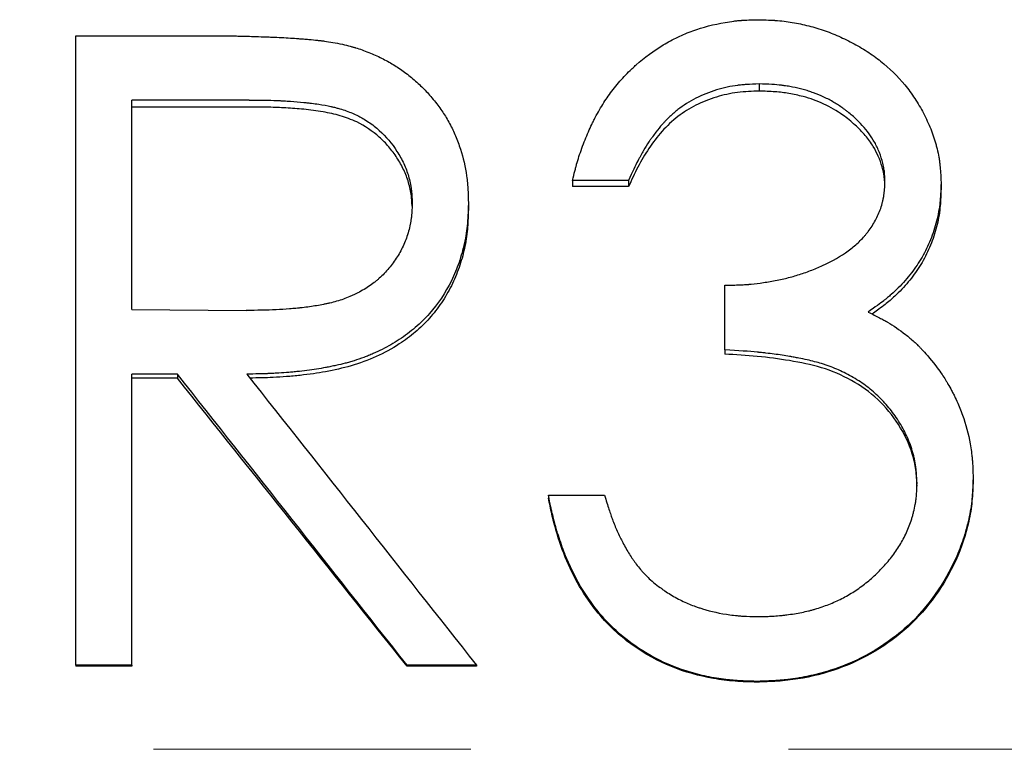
# Model space of a CAD drawing. Header units: millimetres. Extents: x 0 to 594, y 0 to 420.
# Tile 6 of 17: x 168.44 to 176.32, y 217.48 to 223.32. Entities that reach past the tile are written whole.
import ezdxf

# ---------------------------------------------------------------- set-up
doc = ezdxf.new("R2010")
doc.units = ezdxf.units.MM
doc.linetypes.add('CENTERX2', pattern=[20.32, 12.7, -2.54, 2.54, -2.54])

msp = doc.modelspace()

# ---------------------------------------------------------------- linework, layer by layer
at = {"color": 7, "linetype": 'Continuous', "lineweight": 25}
for p, q in [((168.8902, 223.19), (169.8908, 223.19)), ((168.8902, 218.1501), (168.8902, 223.19)), ((174.359, 222.8039), (174.359, 222.7466)), ((170.2764, 222.6752), (169.3389, 222.6752)), ((169.3389, 220.9979), (169.3389, 222.6752)), ((170.2764, 222.6192), (169.3389, 222.6192)), ((173.3133, 222.0307), (172.8646, 222.0307)), ((172.8646, 222.0307), (172.8646, 221.9818)), ((173.3133, 222.0307), (173.3133, 221.9818)), ((175.8133, 222.0136), (175.8133, 221.9648)), ((173.3133, 221.9818), (172.8646, 221.9818)), ((172.0312, 221.8463), (172.0312, 221.7993)), ((174.0825, 220.6747), (174.0825, 221.1917)), ((169.3389, 220.9979), (170.2544, 220.9908)), ((174.0825, 220.6747), (174.0825, 220.6403)), ((169.7035, 220.4808), (169.3389, 220.4808)), ((169.3389, 218.1501), (169.3389, 220.4808)), ((169.7035, 220.4485), (169.3389, 220.4485)), ((169.7035, 220.4808), (169.7035, 220.4485)), ((176.0697, 219.6508), (176.0697, 219.6274)), ((172.6723, 219.5102), (172.6723, 219.4884)), ((172.6723, 219.5102), (173.121, 219.5102)), ((169.3389, 218.1501), (168.8902, 218.1501)), ((168.8902, 218.1501), (168.8902, 218.1428)), ((169.3389, 218.1428), (168.8902, 218.1428)), ((169.3389, 218.1501), (169.3389, 218.1428)), ((171.5405, 218.1501), (171.5405, 218.1428)), ((172.0953, 218.1501), (171.5405, 218.1501)), ((172.0953, 218.1428), (171.5405, 218.1428)), ((172.0953, 218.1501), (172.0953, 218.1428)), ((174.3399, 218.0205), (174.3399, 218.0146))]:
    msp.add_line(p, q, dxfattribs=at)
at = {"color": 7, "linetype": 'CENTERX2', "lineweight": 18}
msp.add_line((248.2523, 217.4762), (54.9671, 217.4762), dxfattribs=at)
at = {"color": 7, "linetype": 'Continuous', "lineweight": 25}
for points, knots in [([(172.8646, 222.0307), (172.8715, 222.0598), (172.8778, 222.0852), (172.886, 222.1177), (172.8886, 222.1276), (172.8922, 222.1412), (172.8933, 222.1455), (172.895, 222.1515), (172.8955, 222.1535), (172.8966, 222.1573), (172.8969, 222.1585), (172.9032, 222.1809), (172.9095, 222.2014), (172.9233, 222.244), (172.9306, 222.2653), (172.956, 222.3355), (172.9735, 222.3794), (173.0002, 222.4409), (173.0093, 222.4607), (173.023, 222.4892), (173.0276, 222.4985), (173.0345, 222.5122), (173.0368, 222.5168), (173.0403, 222.5235), (173.0415, 222.5257), (173.0438, 222.5302), (173.0447, 222.5319), (173.0691, 222.5777), (173.0923, 222.6176), (173.1272, 222.6725), (173.1389, 222.69), (173.1623, 222.7233), (173.1758, 222.7415), (173.2173, 222.7951), (173.2478, 222.8311), (173.2937, 222.8804), (173.3092, 222.8963), (173.3327, 222.9193), (173.3406, 222.9268), (173.3565, 222.9415), (173.3639, 222.9483), (173.442, 223.0171), (173.5147, 223.0705), (173.6287, 223.139), (173.6675, 223.1599), (173.7269, 223.1884), (173.7469, 223.1974), (173.7874, 223.2144), (173.8087, 223.2227), (173.9075, 223.2588), (173.9939, 223.2812), (174.1101, 223.301), (174.1328, 223.3043), (174.1659, 223.3085), (174.1768, 223.3097), (174.193, 223.3113), (174.1983, 223.3118), (174.2063, 223.3125), (174.2089, 223.3128), (174.2142, 223.3132), (174.2176, 223.3134), (174.2489, 223.3158), (174.2934, 223.3174), (174.353, 223.3186)], [0, 0, 0, 0, 0.03125, 0.03125, 0.046875, 0.046875, 0.054688, 0.054688, 0.058594, 0.058594, 0.0625, 0.0625, 0.09375, 0.09375, 0.125, 0.125, 0.1875, 0.1875, 0.21875, 0.21875, 0.234375, 0.234375, 0.242188, 0.242188, 0.246094, 0.246094, 0.25, 0.25, 0.3125, 0.3125, 0.34375, 0.34375, 0.375, 0.375, 0.4375, 0.4375, 0.46875, 0.46875, 0.484375, 0.484375, 0.5, 0.5, 0.625, 0.625, 0.6875, 0.6875, 0.71875, 0.71875, 0.75, 0.75, 0.875, 0.875, 0.90625, 0.90625, 0.921875, 0.921875, 0.929688, 0.929688, 0.933594, 0.933594, 0.9375, 0.9375, 1, 1, 1, 1]), ([(174.353, 223.3186), (174.383, 223.3176), (174.4093, 223.3167), (174.4432, 223.3153), (174.4535, 223.3148), (174.4677, 223.314), (174.4721, 223.3138), (174.4785, 223.3134), (174.4805, 223.3133), (174.4846, 223.313), (174.4855, 223.3129), (174.5348, 223.3096), (174.5792, 223.3045), (174.6667, 223.2897), (174.7104, 223.2804), (174.776, 223.2634), (174.7978, 223.2572), (174.8415, 223.2439), (174.8639, 223.2365), (174.9276, 223.2141), (174.9694, 223.1974), (175.0517, 223.1603), (175.0914, 223.1404), (175.1729, 223.0951), (175.212, 223.071), (175.2679, 223.0327), (175.286, 223.0195), (175.3215, 222.9926), (175.3381, 222.9793), (175.426, 222.9053), (175.4888, 222.8402), (175.5718, 222.7339), (175.5977, 222.697), (175.6336, 222.6394), (175.6451, 222.6198), (175.6672, 222.58), (175.6775, 222.5603), (175.7087, 222.4965), (175.7269, 222.4539), (175.7503, 222.3901), (175.7575, 222.3689), (175.7672, 222.337), (175.7703, 222.3264), (175.7761, 222.3051), (175.7787, 222.295), (175.7869, 222.2615), (175.7915, 222.2391), (175.7973, 222.2056), (175.7991, 222.1944), (175.8014, 222.1776), (175.8021, 222.172), (175.8032, 222.1636), (175.8035, 222.1609), (175.8041, 222.1553), (175.8045, 222.1515), (175.8078, 222.1196), (175.8107, 222.0742), (175.8133, 222.0136)], [0, 0, 0, 0, 0.03125, 0.03125, 0.046875, 0.046875, 0.054688, 0.054688, 0.058594, 0.058594, 0.0625, 0.0625, 0.125, 0.125, 0.1875, 0.1875, 0.21875, 0.21875, 0.25, 0.25, 0.3125, 0.3125, 0.375, 0.375, 0.4375, 0.4375, 0.46875, 0.46875, 0.5, 0.5, 0.625, 0.625, 0.6875, 0.6875, 0.71875, 0.71875, 0.75, 0.75, 0.8125, 0.8125, 0.84375, 0.84375, 0.859375, 0.859375, 0.875, 0.875, 0.90625, 0.90625, 0.921875, 0.921875, 0.929688, 0.929688, 0.933594, 0.933594, 0.9375, 0.9375, 1, 1, 1, 1]), ([(169.8908, 223.19), (169.9562, 223.1897), (170.0126, 223.1895), (170.0836, 223.189), (170.105, 223.1888), (170.1338, 223.1885), (170.1428, 223.1884), (170.1555, 223.1883), (170.1596, 223.1882), (170.1675, 223.1881), (170.1707, 223.1881), (170.209, 223.1875), (170.2497, 223.1865), (170.3207, 223.1843), (170.346, 223.1835), (170.3865, 223.182), (170.4004, 223.1815), (170.4219, 223.1807), (170.4292, 223.1804), (170.4439, 223.1798), (170.4523, 223.1795), (170.5123, 223.1771), (170.5619, 223.1746), (170.6305, 223.1702), (170.6524, 223.1687), (170.6786, 223.1667), (170.6828, 223.1663), (170.6981, 223.1651), (170.7056, 223.1645), (170.7274, 223.1627), (170.7412, 223.1615), (170.7803, 223.158), (170.8032, 223.1558), (170.8331, 223.1527), (170.8422, 223.1517), (170.859, 223.1497), (170.8696, 223.1484), (170.9222, 223.1412), (170.97, 223.1327), (171.0236, 223.1216)], [0, 0, 0, 0, 0.125, 0.125, 0.1875, 0.1875, 0.21875, 0.21875, 0.234375, 0.234375, 0.25, 0.25, 0.375, 0.375, 0.4375, 0.4375, 0.46875, 0.46875, 0.484375, 0.484375, 0.5, 0.5, 0.625, 0.625, 0.6875, 0.6875, 0.703125, 0.703125, 0.71875, 0.71875, 0.75, 0.75, 0.8125, 0.8125, 0.84375, 0.84375, 0.875, 0.875, 1, 1, 1, 1]), ([(171.0236, 223.1216), (171.0473, 223.1157), (171.0681, 223.1105), (171.0946, 223.1034), (171.1027, 223.1012), (171.1138, 223.0981), (171.1173, 223.0971), (171.1222, 223.0956), (171.1238, 223.0952), (171.127, 223.0943), (171.1279, 223.094), (171.1625, 223.0835), (171.1975, 223.0711), (171.2697, 223.0422), (171.3042, 223.0268), (171.3698, 222.9943), (171.4003, 222.9775), (171.4609, 222.9404), (171.4909, 222.9201), (171.5503, 222.8761), (171.5806, 222.8517), (171.6228, 222.8147), (171.6363, 222.8023), (171.6621, 222.7777), (171.6739, 222.7658), (171.7085, 222.7292), (171.7338, 222.7002), (171.7849, 222.6373), (171.8071, 222.6074), (171.8449, 222.5509), (171.8638, 222.5193), (171.8904, 222.4699), (171.8988, 222.4533), (171.9142, 222.4212), (171.9215, 222.4047), (171.9357, 222.3711), (171.9425, 222.3539), (171.9554, 222.3187), (171.9619, 222.2997), (171.9898, 222.2126), (172.0062, 222.1411), (172.0194, 222.0484), (172.0217, 222.03), (172.0245, 222.0025), (172.0253, 221.9933), (172.0264, 221.9797), (172.0267, 221.9751), (172.0272, 221.9683), (172.0273, 221.966), (172.0276, 221.9615), (172.0278, 221.9585), (172.0293, 221.9324), (172.0304, 221.8955), (172.0312, 221.8463)], [0, 0, 0, 0, 0.03125, 0.03125, 0.046875, 0.046875, 0.054688, 0.054688, 0.058594, 0.058594, 0.0625, 0.0625, 0.125, 0.125, 0.1875, 0.1875, 0.25, 0.25, 0.3125, 0.3125, 0.375, 0.375, 0.40625, 0.40625, 0.4375, 0.4375, 0.5, 0.5, 0.5625, 0.5625, 0.625, 0.625, 0.65625, 0.65625, 0.6875, 0.6875, 0.71875, 0.71875, 0.75, 0.75, 0.875, 0.875, 0.90625, 0.90625, 0.921875, 0.921875, 0.929688, 0.929688, 0.933594, 0.933594, 0.9375, 0.9375, 1, 1, 1, 1]), ([(174.359, 222.8039), (174.3203, 222.8026), (174.2866, 222.8009), (174.2432, 222.7981), (174.23, 222.797), (174.2119, 222.7954), (174.2062, 222.7948), (174.1981, 222.794), (174.1955, 222.7937), (174.1904, 222.7931), (174.189, 222.7929), (174.1297, 222.7853), (174.074, 222.7733), (173.9574, 222.7379), (173.9026, 222.716), (173.7999, 222.6634), (173.7513, 222.6324), (173.6857, 222.5808), (173.6642, 222.5623), (173.6326, 222.5324), (173.6221, 222.5221), (173.6066, 222.5061), (173.6015, 222.5006), (173.5938, 222.4924), (173.5913, 222.4896), (173.5862, 222.484), (173.583, 222.4805), (173.5657, 222.4611), (173.5492, 222.4409), (173.5228, 222.4061), (173.5138, 222.3938), (173.4998, 222.3743), (173.4951, 222.3676), (173.4879, 222.3572), (173.4855, 222.3537), (173.4819, 222.3484), (173.4806, 222.3466), (173.4782, 222.3431), (173.4766, 222.3407), (173.4617, 222.3187), (173.4473, 222.2957), (173.4252, 222.2581), (173.4178, 222.245), (173.4065, 222.2246), (173.4028, 222.2176), (173.3971, 222.207), (173.3952, 222.2034), (173.3923, 222.198), (173.3914, 222.1962), (173.3895, 222.1925), (173.3882, 222.1901), (173.3674, 222.1501), (173.3426, 222.0974), (173.3133, 222.0307)], [0, 0, 0, 0, 0.0625, 0.0625, 0.09375, 0.09375, 0.109375, 0.109375, 0.117188, 0.117188, 0.125, 0.125, 0.25, 0.25, 0.375, 0.375, 0.5, 0.5, 0.5625, 0.5625, 0.59375, 0.59375, 0.609375, 0.609375, 0.617188, 0.617188, 0.625, 0.625, 0.6875, 0.6875, 0.71875, 0.71875, 0.734375, 0.734375, 0.742188, 0.742188, 0.746094, 0.746094, 0.75, 0.75, 0.8125, 0.8125, 0.84375, 0.84375, 0.859375, 0.859375, 0.867188, 0.867188, 0.871094, 0.871094, 0.875, 0.875, 1, 1, 1, 1]), ([(175.3646, 222.0156), (175.3641, 222.0353), (175.3635, 222.0525), (175.3622, 222.0747), (175.3617, 222.0815), (175.3609, 222.0908), (175.3606, 222.0937), (175.36, 222.0993), (175.3598, 222.1011), (175.3576, 222.1179), (175.3552, 222.1319), (175.3491, 222.1609), (175.3452, 222.1767), (175.3329, 222.221), (175.3229, 222.2494), (175.3055, 222.2901), (175.2992, 222.3034), (175.2859, 222.3293), (175.2783, 222.3427), (175.2431, 222.4007), (175.2087, 222.4451), (175.1479, 222.5089), (175.126, 222.5297), (175.091, 222.5601), (175.0789, 222.5701), (175.0602, 222.585), (175.0539, 222.5899), (175.0442, 222.5972), (175.041, 222.5997), (175.0345, 222.6045), (175.0307, 222.6073), (175.0053, 222.6259), (174.9813, 222.6415), (174.9431, 222.6639), (174.9301, 222.6711), (174.9032, 222.6852), (174.8886, 222.6924), (174.8483, 222.7113), (174.821, 222.7227), (174.7795, 222.7379), (174.7656, 222.7427), (174.7375, 222.7516), (174.7228, 222.7559), (174.6818, 222.767), (174.6537, 222.7735), (174.6103, 222.7819), (174.5956, 222.7845), (174.5733, 222.788), (174.5658, 222.7891), (174.5545, 222.7907), (174.5507, 222.7912), (174.5432, 222.7922), (174.5383, 222.7928), (174.4913, 222.7986), (174.4325, 222.8022), (174.359, 222.8039)], [0, 0, 0, 0, 0.03125, 0.03125, 0.046875, 0.046875, 0.054688, 0.054688, 0.0625, 0.0625, 0.09375, 0.09375, 0.125, 0.125, 0.1875, 0.1875, 0.21875, 0.21875, 0.25, 0.25, 0.375, 0.375, 0.4375, 0.4375, 0.46875, 0.46875, 0.484375, 0.484375, 0.492188, 0.492188, 0.5, 0.5, 0.5625, 0.5625, 0.59375, 0.59375, 0.625, 0.625, 0.6875, 0.6875, 0.71875, 0.71875, 0.75, 0.75, 0.8125, 0.8125, 0.84375, 0.84375, 0.859375, 0.859375, 0.867188, 0.867188, 0.875, 0.875, 1, 1, 1, 1]), ([(174.359, 222.7466), (174.301, 222.7446), (174.185, 222.7405), (174.0133, 222.7028), (173.8508, 222.6396), (173.7032, 222.5466), (173.5773, 222.4278), (173.4731, 222.2889), (173.3847, 222.1396), (173.3371, 222.0344), (173.3133, 221.9818)], [0, 0, 0, 0, 0.125062, 0.2500295, 0.3774174, 0.4998896, 0.6248518, 0.7498805, 0.8749175, 1, 1, 1, 1]), ([(175.3633, 221.9956), (175.3629, 222.0077), (175.3621, 222.0366), (175.3553, 222.0853), (175.3396, 222.1503), (175.3136, 222.2249), (175.2693, 222.3098), (175.2072, 222.3945), (175.125, 222.4788), (175.0164, 222.5671), (174.8774, 222.6473), (174.7295, 222.7007), (174.598, 222.7285), (174.4808, 222.7431), (174.4015, 222.7454), (174.359, 222.7466)], [0, 0, 0, 0, 0.026225, 0.062989, 0.106764, 0.171476, 0.234366, 0.314131, 0.398716, 0.489587, 0.617106, 0.744656, 0.82848, 0.907843, 1, 1, 1, 1]), ([(170.2764, 222.6752), (170.3681, 222.6749), (170.4411, 222.6738), (170.4971, 222.6715), (170.5003, 222.6714), (170.5052, 222.6712), (170.5076, 222.6711), (170.5149, 222.6708), (170.5197, 222.6706), (170.5341, 222.6699), (170.5436, 222.6694), (170.5718, 222.6679), (170.5904, 222.6668), (170.645, 222.663), (170.6801, 222.6599), (170.7161, 222.6562), (170.7194, 222.6558), (170.7248, 222.6553), (170.7275, 222.655), (170.7356, 222.6541), (170.7409, 222.6535), (170.7566, 222.6517), (170.7668, 222.6505), (170.7968, 222.6467), (170.8158, 222.6441), (170.8699, 222.6359), (170.9021, 222.63), (170.9322, 222.6233), (170.9354, 222.6225), (170.9403, 222.6214), (170.9428, 222.6208), (170.9501, 222.6191), (170.955, 222.6179), (170.9694, 222.6143), (170.9789, 222.6118), (171.0068, 222.6041), (171.0247, 222.5987), (171.0765, 222.5812), (171.1084, 222.5683), (171.145, 222.5504), (171.1541, 222.5458), (171.1702, 222.5372), (171.1782, 222.5328), (171.2019, 222.5191), (171.2173, 222.5094), (171.2625, 222.4788), (171.2912, 222.4563), (171.3731, 222.3824), (171.4194, 222.3273), (171.4804, 222.2322), (171.4989, 222.1989), (171.5296, 222.1326), (171.5424, 222.099), (171.5575, 222.0479), (171.5623, 222.0291), (171.5698, 221.9932), (171.5727, 221.9752), (171.5752, 221.955), (171.5753, 221.9542), (171.5757, 221.9509), (171.5759, 221.9493), (171.5764, 221.9441), (171.5767, 221.9405), (171.5778, 221.9291), (171.5784, 221.9207), (171.5803, 221.8932), (171.5815, 221.8718), (171.5825, 221.8473)], [0, 0, 0, 0, 0.125, 0.125, 0.128906, 0.128906, 0.132812, 0.132812, 0.140625, 0.140625, 0.15625, 0.15625, 0.1875, 0.1875, 0.25, 0.25, 0.253906, 0.253906, 0.257812, 0.257812, 0.265625, 0.265625, 0.28125, 0.28125, 0.3125, 0.3125, 0.375, 0.375, 0.378906, 0.378906, 0.382812, 0.382812, 0.390625, 0.390625, 0.40625, 0.40625, 0.4375, 0.4375, 0.5, 0.5, 0.515625, 0.515625, 0.53125, 0.53125, 0.5625, 0.5625, 0.625, 0.625, 0.75, 0.75, 0.8125, 0.8125, 0.875, 0.875, 0.90625, 0.90625, 0.9375, 0.9375, 0.941406, 0.941406, 0.945312, 0.945312, 0.953125, 0.953125, 0.96875, 0.96875, 1, 1, 1, 1]), ([(171.5812, 221.8242), (171.5806, 221.8374), (171.5792, 221.8658), (171.5753, 221.912), (171.5667, 221.9628), (171.5489, 222.0326), (171.516, 222.1178), (171.4622, 222.2134), (171.3965, 222.302), (171.2948, 222.4062), (171.1639, 222.4945), (171.007, 222.5521), (170.8642, 222.5834), (170.7184, 222.6013), (170.5736, 222.6129), (170.4276, 222.6185), (170.3292, 222.619), (170.2764, 222.6192)], [0, 0, 0, 0, 0.023082, 0.049485, 0.080964, 0.112887, 0.17499, 0.239628, 0.303726, 0.366624, 0.49282, 0.574077, 0.656016, 0.746333, 0.829046, 0.908344, 1, 1, 1, 1]), ([(174.0825, 221.1917), (174.1288, 221.1925), (174.1695, 221.1937), (174.2221, 221.196), (174.2382, 221.1968), (174.2603, 221.1983), (174.2673, 221.1988), (174.2772, 221.1996), (174.2805, 221.1999), (174.2868, 221.2004), (174.2888, 221.2006), (174.3248, 221.2041), (174.3581, 221.2082), (174.4275, 221.2188), (174.4645, 221.2253), (174.5373, 221.2397), (174.5723, 221.2477), (174.6224, 221.261), (174.6388, 221.2656), (174.6707, 221.2753), (174.6885, 221.281), (174.7395, 221.2982), (174.7726, 221.3105), (174.8211, 221.3303), (174.8371, 221.337), (174.8607, 221.3476), (174.8685, 221.3511), (174.8802, 221.3566), (174.8841, 221.3584), (174.8918, 221.362), (174.895, 221.3636), (174.9717, 221.4008), (175.0354, 221.4397), (175.118, 221.5038), (175.1434, 221.5261), (175.1783, 221.561), (175.1894, 221.5729), (175.2052, 221.591), (175.2103, 221.5972), (175.2178, 221.6064), (175.2203, 221.6095), (175.2252, 221.6158), (175.2272, 221.6184), (175.2518, 221.6511), (175.2711, 221.6811), (175.2962, 221.7275), (175.3039, 221.7432), (175.3179, 221.775), (175.3241, 221.7905), (175.336, 221.8246), (175.3412, 221.8417), (175.3476, 221.8673), (175.3495, 221.8759), (175.3521, 221.8887), (175.3529, 221.893), (175.354, 221.8994), (175.3544, 221.9016), (175.3551, 221.9058), (175.3555, 221.9087), (175.3593, 221.9333), (175.3622, 221.9685), (175.3646, 222.0156)], [0, 0, 0, 0, 0.0625, 0.0625, 0.09375, 0.09375, 0.109375, 0.109375, 0.117188, 0.117188, 0.125, 0.125, 0.1875, 0.1875, 0.25, 0.25, 0.3125, 0.3125, 0.34375, 0.34375, 0.375, 0.375, 0.4375, 0.4375, 0.46875, 0.46875, 0.484375, 0.484375, 0.492188, 0.492188, 0.5, 0.5, 0.625, 0.625, 0.6875, 0.6875, 0.71875, 0.71875, 0.734375, 0.734375, 0.742188, 0.742188, 0.75, 0.75, 0.8125, 0.8125, 0.84375, 0.84375, 0.875, 0.875, 0.90625, 0.90625, 0.921875, 0.921875, 0.929688, 0.929688, 0.933594, 0.933594, 0.9375, 0.9375, 1, 1, 1, 1]), ([(175.8133, 222.0136), (175.8122, 221.979), (175.8109, 221.9487), (175.8088, 221.9099), (175.808, 221.898), (175.8068, 221.8818), (175.8064, 221.8767), (175.8058, 221.8694), (175.8056, 221.8671), (175.8051, 221.8625), (175.805, 221.8613), (175.7994, 221.807), (175.7903, 221.756), (175.7645, 221.6538), (175.7484, 221.6042), (175.7193, 221.5323), (175.7088, 221.5087), (175.6861, 221.4623), (175.6736, 221.4389), (175.6357, 221.3735), (175.6073, 221.3313), (175.5598, 221.27), (175.5432, 221.2499), (175.5084, 221.2103), (175.4896, 221.1903), (175.4527, 221.1532), (175.4338, 221.1353), (175.4048, 221.1095), (175.395, 221.1011), (175.3802, 221.0887), (175.3752, 221.0846), (175.3677, 221.0786), (175.3652, 221.0766), (175.3602, 221.0726), (175.3569, 221.0699), (175.328, 221.0473), (175.2861, 221.017), (175.2294, 220.9777)], [0, 0, 0, 0, 0.0625, 0.0625, 0.09375, 0.09375, 0.109375, 0.109375, 0.117188, 0.117188, 0.125, 0.125, 0.25, 0.25, 0.375, 0.375, 0.4375, 0.4375, 0.5, 0.5, 0.625, 0.625, 0.6875, 0.6875, 0.75, 0.75, 0.8125, 0.8125, 0.84375, 0.84375, 0.859375, 0.859375, 0.867188, 0.867188, 0.875, 0.875, 1, 1, 1, 1]), ([(175.8133, 221.9648), (175.8122, 221.9349), (175.8104, 221.8836), (175.8051, 221.8068), (175.7947, 221.7347), (175.7728, 221.6341), (175.7325, 221.5114), (175.6644, 221.3735), (175.5772, 221.2459), (175.4968, 221.1561), (175.434, 221.096), (175.3953, 221.062), (175.352, 221.0269), (175.3069, 220.9939), (175.275, 220.9718), (175.2608, 220.962)], [0, 0, 0, 0, 0.07528, 0.129036, 0.193122, 0.258058, 0.387543, 0.51596, 0.642621, 0.773886, 0.817135, 0.860124, 0.902926, 0.956622, 1, 1, 1, 1]), ([(171.5825, 221.8473), (171.5805, 221.7972), (171.578, 221.7598), (171.5748, 221.7335), (171.5745, 221.7305), (171.5739, 221.726), (171.5736, 221.7238), (171.5726, 221.717), (171.5719, 221.7125), (171.5697, 221.6988), (171.568, 221.6897), (171.5624, 221.6622), (171.5579, 221.6436), (171.5419, 221.5872), (171.5293, 221.5522), (171.4991, 221.4838), (171.4817, 221.451), (171.4521, 221.4039), (171.4412, 221.3877), (171.4191, 221.3572), (171.4076, 221.3424), (171.3717, 221.2994), (171.3459, 221.2726), (171.3115, 221.2415), (171.3054, 221.2362), (171.2919, 221.2249), (171.285, 221.2193), (171.2638, 221.2029), (171.2489, 221.1923), (171.2024, 221.1613), (171.1687, 221.142), (171.1231, 221.1194), (171.116, 221.116), (171.0994, 221.1085), (171.0911, 221.1048), (171.0658, 221.0941), (171.0486, 221.0874), (170.996, 221.0687), (170.9595, 221.058), (170.917, 221.0479), (170.9135, 221.0471), (170.9052, 221.0452), (170.901, 221.0443), (170.8883, 221.0416), (170.8797, 221.0398), (170.8537, 221.0346), (170.8358, 221.0313), (170.7806, 221.0221), (170.7419, 221.0167), (170.6961, 221.0116), (170.6931, 221.0113), (170.685, 221.0105), (170.6809, 221.01), (170.6686, 221.0088), (170.6603, 221.008), (170.6352, 221.0056), (170.6182, 221.0042), (170.5661, 221.0001), (170.5302, 220.9979), (170.4185, 220.9925), (170.339, 220.9908), (170.2544, 220.9908)], [0, 0, 0, 0, 0.0625, 0.0625, 0.066406, 0.066406, 0.070312, 0.070312, 0.078125, 0.078125, 0.09375, 0.09375, 0.125, 0.125, 0.1875, 0.1875, 0.25, 0.25, 0.28125, 0.28125, 0.3125, 0.3125, 0.375, 0.375, 0.390625, 0.390625, 0.40625, 0.40625, 0.4375, 0.4375, 0.5, 0.5, 0.515625, 0.515625, 0.53125, 0.53125, 0.5625, 0.5625, 0.625, 0.625, 0.632812, 0.632812, 0.640625, 0.640625, 0.65625, 0.65625, 0.6875, 0.6875, 0.75, 0.75, 0.757812, 0.757812, 0.765625, 0.765625, 0.78125, 0.78125, 0.8125, 0.8125, 0.875, 0.875, 1, 1, 1, 1]), ([(172.0312, 221.8463), (172.0301, 221.8109), (172.0289, 221.7799), (172.027, 221.74), (172.0263, 221.7279), (172.0252, 221.7113), (172.0249, 221.706), (172.0243, 221.6986), (172.0241, 221.6962), (172.0239, 221.6926), (172.0238, 221.6915), (172.0236, 221.6892), (172.0235, 221.6887), (172.0188, 221.6336), (172.0111, 221.5818), (171.9883, 221.4768), (171.9739, 221.4255), (171.939, 221.3253), (171.9191, 221.2774), (171.8471, 221.1314), (171.7884, 221.0434), (171.6843, 220.9256), (171.6469, 220.8886), (171.5867, 220.8367), (171.566, 220.82), (171.5232, 220.7878), (171.5005, 220.7718), (171.4343, 220.7283), (171.3886, 220.7019), (171.3179, 220.6663), (171.2939, 220.6551), (171.2574, 220.6392), (171.2452, 220.6341), (171.2204, 220.6242), (171.2089, 220.6198), (171.1685, 220.6049), (171.1424, 220.596), (171.1046, 220.584), (171.0923, 220.5802), (171.068, 220.5732), (171.0555, 220.5698), (171.022, 220.5611), (170.998, 220.5554), (170.9593, 220.5469), (170.9459, 220.5441), (170.9253, 220.5399), (170.9183, 220.5385), (170.9076, 220.5364), (170.904, 220.5357), (170.8968, 220.5344), (170.8924, 220.5335), (170.842, 220.524), (170.792, 220.5162), (170.7134, 220.5061), (170.6866, 220.5031), (170.6455, 220.4989), (170.6316, 220.4976), (170.6036, 220.495), (170.5884, 220.4938), (170.5486, 220.4907), (170.5222, 220.4889), (170.4827, 220.4867), (170.4695, 220.486), (170.4497, 220.4851), (170.4432, 220.4848), (170.4333, 220.4844), (170.43, 220.4843), (170.4234, 220.4841), (170.4191, 220.4839), (170.3819, 220.4826), (170.329, 220.4816), (170.2584, 220.4808)], [0, 0, 0, 0, 0.03125, 0.03125, 0.046875, 0.046875, 0.054688, 0.054688, 0.058594, 0.058594, 0.060547, 0.060547, 0.0625, 0.0625, 0.125, 0.125, 0.1875, 0.1875, 0.25, 0.25, 0.375, 0.375, 0.4375, 0.4375, 0.46875, 0.46875, 0.5, 0.5, 0.5625, 0.5625, 0.59375, 0.59375, 0.609375, 0.609375, 0.625, 0.625, 0.65625, 0.65625, 0.671875, 0.671875, 0.6875, 0.6875, 0.71875, 0.71875, 0.734375, 0.734375, 0.742188, 0.742188, 0.746094, 0.746094, 0.75, 0.75, 0.8125, 0.8125, 0.84375, 0.84375, 0.859375, 0.859375, 0.875, 0.875, 0.90625, 0.90625, 0.921875, 0.921875, 0.929688, 0.929688, 0.933594, 0.933594, 0.9375, 0.9375, 1, 1, 1, 1]), ([(172.0312, 221.7993), (172.0302, 221.7686), (172.0283, 221.7161), (172.0237, 221.6372), (172.0149, 221.5631), (171.9957, 221.4595), (171.9596, 221.3326), (171.8979, 221.1865), (171.8186, 221.0496), (171.7216, 220.9249), (171.6083, 220.8143), (171.4667, 220.7093), (171.2947, 220.6158), (171.0957, 220.543), (170.9253, 220.5055), (170.7894, 220.4829), (170.6845, 220.4698), (170.5772, 220.46), (170.4737, 220.4534), (170.3765, 220.45), (170.3144, 220.4493), (170.2836, 220.4489)], [0, 0, 0, 0, 0.0368458, 0.0631529, 0.0948156, 0.1262969, 0.1895738, 0.2525354, 0.3160556, 0.3785385, 0.4411324, 0.5049792, 0.5888511, 0.6744138, 0.7574095, 0.7970506, 0.8391343, 0.8837144, 0.9257934, 0.9631043, 1, 1, 1, 1]), ([(175.2294, 220.9777), (175.2643, 220.9607), (175.2946, 220.9455), (175.3334, 220.9254), (175.3452, 220.9191), (175.3611, 220.9104), (175.3662, 220.9076), (175.3733, 220.9036), (175.3756, 220.9023), (175.3801, 220.8997), (175.3813, 220.899), (175.4322, 220.8692), (175.4796, 220.8366), (175.5525, 220.7791), (175.5754, 220.7597), (175.6079, 220.7304), (175.6183, 220.7206), (175.6335, 220.7058), (175.6385, 220.7008), (175.6459, 220.6934), (175.6483, 220.6909), (175.6531, 220.686), (175.6562, 220.6827), (175.6846, 220.6528), (175.7224, 220.6083), (175.7712, 220.5475)], [0, 0, 0, 0, 0.125, 0.125, 0.1875, 0.1875, 0.21875, 0.21875, 0.234375, 0.234375, 0.25, 0.25, 0.5, 0.5, 0.625, 0.625, 0.6875, 0.6875, 0.71875, 0.71875, 0.734375, 0.734375, 0.75, 0.75, 1, 1, 1, 1]), ([(175.621, 219.6073), (175.6196, 219.6366), (175.6181, 219.6622), (175.6157, 219.6951), (175.6148, 219.7051), (175.6135, 219.7187), (175.6131, 219.723), (175.6124, 219.7292), (175.6122, 219.7312), (175.6117, 219.735), (175.6116, 219.7361), (175.6085, 219.7598), (175.6048, 219.7811), (175.5978, 219.8132), (175.5952, 219.824), (175.5896, 219.8456), (175.5864, 219.857), (175.5708, 219.9085), (175.5554, 219.9489), (175.5185, 220.0282), (175.4968, 220.0675), (175.4486, 220.1425), (175.4228, 220.1781), (175.3812, 220.2287), (175.367, 220.2451), (175.3375, 220.277), (175.3217, 220.293), (175.2764, 220.3365), (175.2438, 220.3638), (175.1911, 220.4024), (175.173, 220.4149), (175.1355, 220.439), (175.1153, 220.4511), (175.0577, 220.4836), (175.0185, 220.503), (174.9585, 220.5287), (174.9383, 220.5367), (174.9078, 220.5478), (174.8976, 220.5514), (174.8821, 220.5565), (174.877, 220.5582), (174.8667, 220.5615), (174.8606, 220.5634), (174.8219, 220.5751), (174.7834, 220.5851), (174.7198, 220.5995), (174.6976, 220.6041), (174.6627, 220.611), (174.6509, 220.6132), (174.6327, 220.6166), (174.6266, 220.6177), (174.6173, 220.6193), (174.6142, 220.6199), (174.608, 220.621), (174.6041, 220.6216), (174.5625, 220.6288), (174.5213, 220.635), (174.4566, 220.6435), (174.4346, 220.6462), (174.4007, 220.65), (174.3893, 220.6513), (174.3721, 220.6531), (174.3663, 220.6537), (174.3575, 220.6546), (174.3546, 220.6549), (174.3488, 220.6555), (174.3449, 220.6558), (174.2781, 220.6624), (174.1913, 220.6686), (174.0825, 220.6747)], [0, 0, 0, 0, 0.03125, 0.03125, 0.046875, 0.046875, 0.054688, 0.054688, 0.058594, 0.058594, 0.0625, 0.0625, 0.09375, 0.09375, 0.109375, 0.109375, 0.125, 0.125, 0.1875, 0.1875, 0.25, 0.25, 0.3125, 0.3125, 0.34375, 0.34375, 0.375, 0.375, 0.4375, 0.4375, 0.46875, 0.46875, 0.5, 0.5, 0.5625, 0.5625, 0.59375, 0.59375, 0.609375, 0.609375, 0.617188, 0.617188, 0.625, 0.625, 0.6875, 0.6875, 0.71875, 0.71875, 0.734375, 0.734375, 0.742188, 0.742188, 0.746094, 0.746094, 0.75, 0.75, 0.8125, 0.8125, 0.84375, 0.84375, 0.859375, 0.859375, 0.867188, 0.867188, 0.871094, 0.871094, 0.875, 0.875, 1, 1, 1, 1]), ([(175.621, 219.5844), (175.619, 219.6279), (175.615, 219.7148), (175.5771, 219.885), (175.4813, 220.0825), (175.3144, 220.2852), (175.1008, 220.4386), (174.8585, 220.5398), (174.602, 220.5912), (174.3432, 220.6249), (174.1694, 220.6352), (174.0825, 220.6403)], [0, 0, 0, 0, 0.062573, 0.125095, 0.249865, 0.374768, 0.499613, 0.624552, 0.749666, 0.874825, 1, 1, 1, 1]), ([(175.7712, 220.5475), (175.8023, 220.5046), (175.826, 220.4704), (175.8464, 220.4385), (175.8501, 220.4325), (175.8592, 220.4174), (175.8638, 220.4095), (175.878, 220.385), (175.8877, 220.3673), (175.9028, 220.3388), (175.908, 220.3289), (175.9184, 220.3086), (175.9227, 220.2999), (175.9363, 220.2721), (175.9448, 220.2537), (175.9689, 220.1983), (175.9827, 220.1621), (176.0198, 220.0495), (176.0383, 219.9726), (176.0543, 219.8703), (176.0571, 219.8501), (176.0605, 219.8202), (176.0615, 219.8103), (176.0629, 219.7956), (176.0633, 219.7907), (176.0639, 219.7833), (176.0641, 219.7809), (176.0645, 219.776), (176.0647, 219.7728), (176.0667, 219.7445), (176.0683, 219.7044), (176.0697, 219.6508)], [0, 0, 0, 0, 0.125, 0.125, 0.15625, 0.15625, 0.1875, 0.1875, 0.25, 0.25, 0.28125, 0.28125, 0.3125, 0.3125, 0.375, 0.375, 0.5, 0.5, 0.75, 0.75, 0.8125, 0.8125, 0.84375, 0.84375, 0.859375, 0.859375, 0.867188, 0.867188, 0.875, 0.875, 1, 1, 1, 1]), ([(176.0697, 219.6508), (176.0684, 219.6139), (176.0669, 219.5815), (176.0647, 219.54), (176.0639, 219.5273), (176.0627, 219.51), (176.0623, 219.5046), (176.0617, 219.4968), (176.0614, 219.4943), (176.061, 219.4894), (176.0609, 219.4881), (176.0556, 219.4303), (176.0469, 219.3753), (176.0226, 219.2658), (176.0078, 219.2121), (175.973, 219.1071), (175.9527, 219.0551), (175.8857, 218.906), (175.8308, 218.8098), (175.7013, 218.625), (175.6287, 218.5415), (175.4695, 218.3938), (175.381, 218.3276), (175.1885, 218.2121), (175.0892, 218.165), (174.9359, 218.1103), (174.8837, 218.0943), (174.804, 218.0737), (174.7772, 218.0674), (174.7366, 218.0588), (174.723, 218.0561), (174.6957, 218.0509), (174.6813, 218.0484), (174.6419, 218.0418), (174.6152, 218.0381), (174.5743, 218.0333), (174.5605, 218.0319), (174.5397, 218.03), (174.5327, 218.0294), (174.5222, 218.0286), (174.5186, 218.0283), (174.5134, 218.028), (174.5116, 218.0278), (174.5081, 218.0276), (174.5057, 218.0274), (174.4682, 218.0249), (174.4133, 218.0226), (174.3399, 218.0205)], [0, 0, 0, 0, 0.03125, 0.03125, 0.046875, 0.046875, 0.054688, 0.054688, 0.058594, 0.058594, 0.0625, 0.0625, 0.125, 0.125, 0.1875, 0.1875, 0.25, 0.25, 0.375, 0.375, 0.5, 0.5, 0.625, 0.625, 0.75, 0.75, 0.8125, 0.8125, 0.84375, 0.84375, 0.859375, 0.859375, 0.875, 0.875, 0.90625, 0.90625, 0.921875, 0.921875, 0.929688, 0.929688, 0.933594, 0.933594, 0.935547, 0.935547, 0.9375, 0.9375, 1, 1, 1, 1]), ([(176.0697, 219.6274), (176.0678, 219.5726), (176.0641, 219.4629), (176.029, 219.2459), (175.9402, 218.9843), (175.7747, 218.6981), (175.5574, 218.4479), (175.2901, 218.2521), (174.9905, 218.1117), (174.723, 218.0437), (174.5046, 218.0191), (174.3948, 218.0161), (174.3399, 218.0146)], [0, 0, 0, 0, 0.062572, 0.125107, 0.250056, 0.375036, 0.499961, 0.624899, 0.74986, 0.874869, 0.937423, 1, 1, 1, 1]), ([(174.3479, 218.5388), (174.3735, 218.5393), (174.3959, 218.5398), (174.4247, 218.5407), (174.4335, 218.541), (174.4455, 218.5415), (174.4494, 218.5416), (174.4548, 218.5419), (174.4565, 218.542), (174.4599, 218.5421), (174.4609, 218.5422), (174.4817, 218.5433), (174.5005, 218.5447), (174.5293, 218.5473), (174.5389, 218.5483), (174.5583, 218.5505), (174.5675, 218.5516), (174.6203, 218.5584), (174.6603, 218.5649), (174.7168, 218.5763), (174.7351, 218.5804), (174.7616, 218.5869), (174.7702, 218.5891), (174.7831, 218.5926), (174.7873, 218.5937), (174.7957, 218.5961), (174.7991, 218.5971), (174.8431, 218.6101), (174.8805, 218.6229), (174.9342, 218.644), (174.9516, 218.6514), (174.9857, 218.6668), (175.0015, 218.6743), (175.0528, 218.7007), (175.086, 218.7199), (175.1507, 218.7617), (175.1828, 218.7849), (175.2422, 218.8322), (175.2709, 218.8574), (175.3126, 218.8976), (175.3262, 218.9114), (175.353, 218.9397), (175.3657, 218.9538), (175.4057, 219.0003), (175.4301, 219.0317), (175.4631, 219.0793), (175.4735, 219.0953), (175.4931, 219.1274), (175.5018, 219.1426), (175.5293, 219.1943), (175.5454, 219.2296), (175.566, 219.2839), (175.5723, 219.3021), (175.5809, 219.3299), (175.5836, 219.3392), (175.5888, 219.3578), (175.591, 219.3663), (175.5986, 219.3975), (175.6029, 219.4174), (175.6082, 219.446), (175.6098, 219.4553), (175.6119, 219.469), (175.6125, 219.4735), (175.6137, 219.4824), (175.6144, 219.4878), (175.6178, 219.5171), (175.6199, 219.5558), (175.621, 219.6073)], [0, 0, 0, 0, 0.03125, 0.03125, 0.046875, 0.046875, 0.054688, 0.054688, 0.058594, 0.058594, 0.0625, 0.0625, 0.09375, 0.09375, 0.109375, 0.109375, 0.125, 0.125, 0.1875, 0.1875, 0.21875, 0.21875, 0.234375, 0.234375, 0.242188, 0.242188, 0.25, 0.25, 0.3125, 0.3125, 0.34375, 0.34375, 0.375, 0.375, 0.4375, 0.4375, 0.5, 0.5, 0.5625, 0.5625, 0.59375, 0.59375, 0.625, 0.625, 0.6875, 0.6875, 0.71875, 0.71875, 0.75, 0.75, 0.8125, 0.8125, 0.84375, 0.84375, 0.859375, 0.859375, 0.875, 0.875, 0.90625, 0.90625, 0.921875, 0.921875, 0.929688, 0.929688, 0.9375, 0.9375, 1, 1, 1, 1]), ([(174.3399, 218.0205), (174.2722, 218.0221), (174.2192, 218.0241), (174.176, 218.0268), (174.1715, 218.0271), (174.1628, 218.0278), (174.1551, 218.0284), (174.1357, 218.03), (174.1228, 218.0312), (174.0845, 218.0353), (174.0592, 218.0386), (173.9844, 218.05), (173.9333, 218.0603), (173.8335, 218.0849), (173.7847, 218.0994), (173.6415, 218.1489), (173.5484, 218.1912), (173.3728, 218.2956), (173.2883, 218.3585), (173.1752, 218.4621), (173.1397, 218.4984), (173.0727, 218.5743), (173.0423, 218.6127), (172.9542, 218.7347), (172.902, 218.8232), (172.8449, 218.9428), (172.8339, 218.9671), (172.818, 219.0043), (172.8135, 219.015), (172.8045, 219.0373), (172.8001, 219.0486), (172.7781, 219.1061), (172.7613, 219.1551), (172.7413, 219.2201), (172.7374, 219.2333), (172.7296, 219.26), (172.7263, 219.2717), (172.7161, 219.3088), (172.7098, 219.3337), (172.7024, 219.3652), (172.701, 219.3715), (172.6982, 219.3842), (172.6975, 219.3873), (172.6944, 219.4014), (172.6921, 219.4121), (172.6847, 219.4478), (172.6789, 219.4765), (172.6723, 219.5102)], [0, 0, 0, 0, 0.0625, 0.0625, 0.070312, 0.070312, 0.078125, 0.078125, 0.09375, 0.09375, 0.125, 0.125, 0.1875, 0.1875, 0.25, 0.25, 0.375, 0.375, 0.5, 0.5, 0.5625, 0.5625, 0.625, 0.625, 0.75, 0.75, 0.78125, 0.78125, 0.796875, 0.796875, 0.8125, 0.8125, 0.875, 0.875, 0.890625, 0.890625, 0.90625, 0.90625, 0.9375, 0.9375, 0.945312, 0.945312, 0.953125, 0.953125, 0.96875, 0.96875, 1, 1, 1, 1]), ([(174.3399, 218.0146), (174.2816, 218.016), (174.1648, 218.0187), (173.9333, 218.0478), (173.6509, 218.1269), (173.3421, 218.2956), (173.0382, 218.5711), (172.8416, 218.9019), (172.7417, 219.1905), (172.6977, 219.3597), (172.6808, 219.4455), (172.6723, 219.4884)], [0, 0, 0, 0, 0.07164, 0.143322, 0.286145, 0.428936, 0.571517, 0.785205, 0.892621, 0.946253, 1, 1, 1, 1]), ([(173.121, 219.5102), (173.1337, 219.4678), (173.1454, 219.4305), (173.1611, 219.3822), (173.1661, 219.3673), (173.1731, 219.347), (173.1754, 219.3406), (173.1787, 219.3313), (173.1798, 219.3284), (173.1814, 219.324), (173.1819, 219.3226), (173.183, 219.3197), (173.1833, 219.3189), (173.1956, 219.286), (173.2084, 219.255), (173.2291, 219.2087), (173.2364, 219.1933), (173.2476, 219.1702), (173.2514, 219.1625), (173.2592, 219.1471), (173.2628, 219.14), (173.2846, 219.0985), (173.3022, 219.0675), (173.329, 219.0245), (173.338, 219.0107), (173.3516, 218.9909), (173.3561, 218.9845), (173.363, 218.975), (173.3653, 218.9719), (173.3698, 218.9657), (173.3715, 218.9635), (173.3861, 218.9443), (173.3973, 218.9301), (173.4135, 218.9106), (173.4188, 218.9044), (173.4266, 218.8956), (173.4291, 218.8927), (173.4342, 218.8871), (173.4372, 218.8838), (173.455, 218.8646), (173.4795, 218.8414), (173.5126, 218.8121)], [0, 0, 0, 0, 0.125, 0.125, 0.1875, 0.1875, 0.21875, 0.21875, 0.234375, 0.234375, 0.242188, 0.242188, 0.25, 0.25, 0.375, 0.375, 0.4375, 0.4375, 0.46875, 0.46875, 0.5, 0.5, 0.625, 0.625, 0.6875, 0.6875, 0.71875, 0.71875, 0.734375, 0.734375, 0.75, 0.75, 0.8125, 0.8125, 0.84375, 0.84375, 0.859375, 0.859375, 0.875, 0.875, 1, 1, 1, 1]), ([(173.5126, 218.8121), (173.5323, 218.7967), (173.5496, 218.7835), (173.5722, 218.7667), (173.5791, 218.7616), (173.5886, 218.7547), (173.5917, 218.7526), (173.596, 218.7496), (173.5974, 218.7486), (173.6001, 218.7467), (173.6009, 218.7461), (173.632, 218.725), (173.6641, 218.7055), (173.7161, 218.6773), (173.7332, 218.6685), (173.7669, 218.6525), (173.7847, 218.6447), (173.8154, 218.6321), (173.832, 218.6259), (173.8584, 218.6166), (173.8675, 218.6135), (173.8815, 218.6088), (173.8863, 218.6073), (173.8959, 218.6042), (173.9016, 218.6024), (173.9735, 218.58), (174.0461, 218.5641), (174.1441, 218.5506), (174.1632, 218.5483), (174.1911, 218.5455), (174.2002, 218.5446), (174.2138, 218.5436), (174.2183, 218.5432), (174.2249, 218.5428), (174.2272, 218.5426), (174.2316, 218.5423), (174.2344, 218.5422), (174.2607, 218.5407), (174.298, 218.5396), (174.3479, 218.5388)], [0, 0, 0, 0, 0.0625, 0.0625, 0.09375, 0.09375, 0.109375, 0.109375, 0.117188, 0.117188, 0.125, 0.125, 0.25, 0.25, 0.3125, 0.3125, 0.375, 0.375, 0.4375, 0.4375, 0.46875, 0.46875, 0.484375, 0.484375, 0.5, 0.5, 0.75, 0.75, 0.8125, 0.8125, 0.84375, 0.84375, 0.859375, 0.859375, 0.867188, 0.867188, 0.875, 0.875, 1, 1, 1, 1])]:
    msp.add_open_spline(points, degree=3, knots=knots, dxfattribs=at)
for points in [[(171.5405, 218.1501), (170.9281, 218.9276), (170.3158, 219.7048), (169.7035, 220.4808)], [(171.5405, 218.1428), (170.9281, 218.912), (170.3158, 219.6808), (169.7035, 220.4485)], [(170.2584, 220.4808), (170.8707, 219.7048), (171.483, 218.9276), (172.0953, 218.1501)]]:
    msp.add_open_spline(points, degree=3, dxfattribs=at)

doc.saveas('drawing.dxf')
